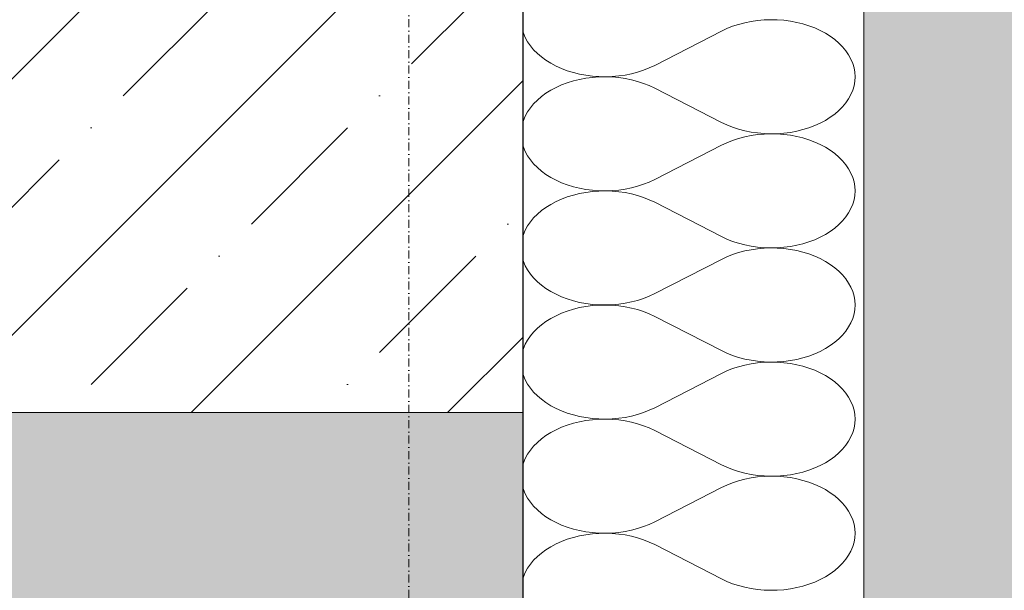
# Model space of a CAD drawing. Header units: millimetres. Extents: x 119219 to 750800, y -8933 to 168688.
# Tile 15 of 115: x 526127 to 526561, y -4828 to -4577. Entities that reach past the tile are written whole.
import ezdxf

# ---------------------------------------------------------------- set-up
doc = ezdxf.new("R2010")
doc.units = ezdxf.units.MM
doc.header["$MEASUREMENT"] = 0
doc.linetypes.add('Штрихпунктирная', pattern=[6.702778, 3.527778, -1.763889, 0, -1.411111])
for name, color, linetype, lineweight in [('0_Ном._пера__1', 7, 'Continuous', 0), ('0_Ном._пера__120', 7, 'Continuous', 0), ('АР-Перекрытия_Приямки.АР_Ном._пера__1', 7, 'Continuous', 5), ('АР-Стены_внешние_.АР_Ном._пера__1', 7, 'Continuous', 0)]:
    doc.layers.add(name, color=color, linetype=linetype, lineweight=lineweight)
pattern_1 = [(45, (0, 0), (-56.568542, 56.568542), []), (45, (-28.284, 28.284), (-56.568542, 56.568542), [60, -20, 0, -20])]

# ---------------------------------------------------------------- blocks, each defined once
blk = doc.blocks.new('*X28')
at = {"layer": '0_Ном._пера__120', "color": 7, "linetype": 'Continuous', "lineweight": 0}
for p, q in [((526446.6, -4578.02), (526443.88, -4578.73)), ((526449.39, -4577.45), (526446.6, -4578.02)), ((526452.24, -4577.04), (526449.39, -4577.45)), ((526455.12, -4576.78), (526452.24, -4577.04)), ((526458.03, -4576.68), (526455.12, -4576.78)), ((526460.94, -4576.74), (526458.03, -4576.68)), ((526463.84, -4576.95), (526460.94, -4576.74)), ((526466.7, -4577.32), (526463.84, -4576.95)), ((526469.51, -4577.85), (526466.7, -4577.32)), ((526472.25, -4578.52), (526469.51, -4577.85)), ((526348.66, -4581.49), (526348.99, -4582.6)), ((526348.99, -4582.6), (526349.78, -4584.51)), ((526406.88, -4596.82), (526436.34, -4581.72)), ((526438.73, -4580.59), (526436.34, -4581.72)), ((526441.25, -4579.59), (526438.73, -4580.59)), ((526443.88, -4578.73), (526441.25, -4579.59)), ((526474.9, -4579.34), (526472.25, -4578.52)), ((526477.45, -4580.3), (526474.9, -4579.34)), ((526479.88, -4581.39), (526477.45, -4580.3)), ((526482.18, -4582.62), (526479.88, -4581.39)), ((526484.33, -4583.96), (526482.18, -4582.62)), ((526349.78, -4584.51), (526350.8, -4586.38)), ((526350.8, -4586.38), (526352.02, -4588.18)), ((526486.32, -4585.41), (526484.33, -4583.96)), ((526488.13, -4586.97), (526486.32, -4585.41)), ((526489.76, -4588.62), (526488.13, -4586.97)), ((526352.02, -4588.18), (526353.46, -4589.91)), ((526353.46, -4589.91), (526355.08, -4591.56)), ((526491.19, -4590.35), (526489.76, -4588.62)), ((526492.41, -4592.16), (526491.19, -4590.35)), ((526355.08, -4591.56), (526356.9, -4593.12)), ((526356.9, -4593.12), (526358.88, -4594.58)), ((526358.88, -4594.58), (526361.03, -4595.92)), ((526493.43, -4594.02), (526492.41, -4592.16)), ((526494.22, -4595.94), (526493.43, -4594.02)), ((526361.03, -4595.92), (526363.33, -4597.14)), ((526363.33, -4597.14), (526365.76, -4598.24)), ((526365.76, -4598.24), (526368.31, -4599.19)), ((526368.31, -4599.19), (526370.97, -4600.01)), ((526370.97, -4600.01), (526373.71, -4600.69)), ((526396.62, -4600.52), (526399.33, -4599.8)), ((526399.33, -4599.8), (526401.96, -4598.95)), ((526401.96, -4598.95), (526404.48, -4597.95)), ((526404.48, -4597.95), (526406.88, -4596.82)), ((526494.8, -4597.89), (526494.22, -4595.94)), ((526495.14, -4599.86), (526494.8, -4597.89)), ((526495.26, -4601.85), (526495.14, -4599.86)), ((526368.31, -4604.51), (526365.76, -4605.47)), ((526370.97, -4603.69), (526368.31, -4604.51)), ((526373.71, -4603.02), (526370.97, -4603.69)), ((526373.71, -4600.69), (526376.51, -4601.21)), ((526376.51, -4602.49), (526373.71, -4603.02)), ((526376.51, -4601.21), (526379.38, -4601.58)), ((526379.38, -4602.12), (526376.51, -4602.49)), ((526379.38, -4601.58), (526382.27, -4601.79)), ((526382.27, -4601.91), (526379.38, -4602.12)), ((526382.27, -4601.79), (526385.18, -4601.85)), ((526385.18, -4601.85), (526382.27, -4601.91)), ((526385.18, -4601.85), (526388.09, -4601.75)), ((526388.09, -4601.95), (526385.18, -4601.85)), ((526388.09, -4601.75), (526390.97, -4601.49)), ((526390.97, -4602.21), (526388.09, -4601.95)), ((526390.97, -4601.49), (526393.82, -4601.08)), ((526393.82, -4602.62), (526390.97, -4602.21)), ((526393.82, -4601.08), (526396.62, -4600.52)), ((526396.62, -4603.19), (526393.82, -4602.62)), ((526399.33, -4603.9), (526396.62, -4603.19)), ((526401.96, -4604.76), (526399.33, -4603.9)), ((526494.8, -4605.82), (526495.14, -4603.84)), ((526495.14, -4603.84), (526495.26, -4601.85)), ((526361.03, -4607.79), (526358.88, -4609.13)), ((526363.33, -4606.56), (526361.03, -4607.79)), ((526365.76, -4605.47), (526363.33, -4606.56)), ((526404.48, -4605.76), (526401.96, -4604.76)), ((526406.88, -4606.89), (526404.48, -4605.76)), ((526406.88, -4606.89), (526436.34, -4621.99)), ((526493.43, -4609.68), (526494.22, -4607.77)), ((526494.22, -4607.77), (526494.8, -4605.82)), ((526355.08, -4612.14), (526353.46, -4613.79)), ((526356.9, -4610.58), (526355.08, -4612.14)), ((526358.88, -4609.13), (526356.9, -4610.58)), ((526491.19, -4613.35), (526492.41, -4611.55)), ((526492.41, -4611.55), (526493.43, -4609.68)), ((526350.8, -4617.33), (526349.78, -4619.19)), ((526352.02, -4615.52), (526350.8, -4617.33)), ((526353.46, -4613.79), (526352.02, -4615.52)), ((526486.32, -4618.29), (526488.13, -4616.74)), ((526488.13, -4616.74), (526489.76, -4615.09)), ((526489.76, -4615.09), (526491.19, -4613.35)), ((526348.99, -4621.11), (526348.67, -4622.18)), ((526349.78, -4619.19), (526348.99, -4621.11)), ((526479.88, -4622.31), (526482.18, -4621.09)), ((526482.18, -4621.09), (526484.33, -4619.75)), ((526484.33, -4619.75), (526486.32, -4618.29)), ((526436.34, -4621.99), (526438.73, -4623.12)), ((526438.73, -4623.12), (526441.25, -4624.12)), ((526441.25, -4624.12), (526443.88, -4624.97)), ((526443.88, -4624.97), (526446.6, -4625.69)), ((526446.6, -4625.69), (526449.39, -4626.25)), ((526449.39, -4626.25), (526452.24, -4626.66)), ((526466.7, -4626.38), (526469.51, -4625.86)), ((526469.51, -4625.86), (526472.25, -4625.18)), ((526472.25, -4625.18), (526474.9, -4624.37)), ((526474.9, -4624.37), (526477.45, -4623.41)), ((526477.45, -4623.41), (526479.88, -4622.31)), ((526441.25, -4629.93), (526438.73, -4630.93)), ((526443.88, -4629.07), (526441.25, -4629.93)), ((526446.6, -4628.36), (526443.88, -4629.07)), ((526449.39, -4627.79), (526446.6, -4628.36)), ((526452.24, -4627.38), (526449.39, -4627.79)), ((526452.24, -4626.66), (526455.12, -4626.92)), ((526455.12, -4627.12), (526452.24, -4627.38)), ((526455.12, -4626.92), (526458.03, -4627.02)), ((526458.03, -4627.02), (526455.12, -4627.12)), ((526458.03, -4627.02), (526460.94, -4626.96)), ((526460.94, -4627.08), (526458.03, -4627.02)), ((526460.94, -4626.96), (526463.84, -4626.75)), ((526463.84, -4627.3), (526460.94, -4627.08)), ((526463.84, -4626.75), (526466.7, -4626.38)), ((526466.7, -4627.67), (526463.84, -4627.3)), ((526469.51, -4628.19), (526466.7, -4627.67)), ((526472.25, -4628.86), (526469.51, -4628.19)), ((526474.9, -4629.68), (526472.25, -4628.86)), ((526477.45, -4630.64), (526474.9, -4629.68)), ((526348.67, -4631.87), (526348.99, -4632.94)), ((526348.99, -4632.94), (526349.78, -4634.85)), ((526349.78, -4634.85), (526350.8, -4636.72)), ((526406.88, -4647.16), (526436.34, -4632.06)), ((526438.73, -4630.93), (526436.34, -4632.06)), ((526479.88, -4631.73), (526477.45, -4630.64)), ((526482.18, -4632.96), (526479.88, -4631.73)), ((526484.33, -4634.3), (526482.18, -4632.96)), ((526486.32, -4635.75), (526484.33, -4634.3)), ((526350.8, -4636.72), (526352.02, -4638.52)), ((526352.02, -4638.52), (526353.46, -4640.26)), ((526488.13, -4637.31), (526486.32, -4635.75)), ((526489.76, -4638.96), (526488.13, -4637.31)), ((526491.19, -4640.69), (526489.76, -4638.96)), ((526353.46, -4640.26), (526355.08, -4641.91)), ((526355.08, -4641.91), (526356.9, -4643.46)), ((526356.9, -4643.46), (526358.88, -4644.92)), ((526492.41, -4642.5), (526491.19, -4640.69)), ((526493.43, -4644.36), (526492.41, -4642.5)), ((526358.88, -4644.92), (526361.03, -4646.26)), ((526361.03, -4646.26), (526363.33, -4647.48)), ((526363.33, -4647.48), (526365.76, -4648.58)), ((526404.48, -4648.29), (526406.88, -4647.16)), ((526494.22, -4646.28), (526493.43, -4644.36)), ((526494.8, -4648.23), (526494.22, -4646.28)), ((526365.76, -4648.58), (526368.31, -4649.54)), ((526368.31, -4649.54), (526370.97, -4650.35)), ((526370.97, -4650.35), (526373.71, -4651.03)), ((526373.71, -4651.03), (526376.51, -4651.55)), ((526376.51, -4651.55), (526379.38, -4651.92)), ((526379.38, -4651.92), (526382.27, -4652.13)), ((526382.27, -4652.25), (526379.38, -4652.47)), ((526382.27, -4652.13), (526385.18, -4652.19)), ((526385.18, -4652.19), (526382.27, -4652.25)), ((526385.18, -4652.19), (526388.09, -4652.09)), ((526388.09, -4652.29), (526385.18, -4652.19)), ((526388.09, -4652.09), (526390.97, -4651.83)), ((526390.97, -4652.55), (526388.09, -4652.29)), ((526390.97, -4651.83), (526393.82, -4651.42)), ((526393.82, -4651.42), (526396.62, -4650.86)), ((526396.62, -4650.86), (526399.33, -4650.14)), ((526399.33, -4650.14), (526401.96, -4649.29)), ((526401.96, -4649.29), (526404.48, -4648.29)), ((526495.14, -4650.2), (526494.8, -4648.23)), ((526495.26, -4652.19), (526495.14, -4650.2)), ((526495.14, -4654.18), (526495.26, -4652.19)), ((526365.76, -4655.81), (526363.33, -4656.9)), ((526368.31, -4654.85), (526365.76, -4655.81)), ((526370.97, -4654.03), (526368.31, -4654.85)), ((526373.71, -4653.36), (526370.97, -4654.03)), ((526376.51, -4652.84), (526373.71, -4653.36)), ((526379.38, -4652.47), (526376.51, -4652.84)), ((526393.82, -4652.96), (526390.97, -4652.55)), ((526396.62, -4653.53), (526393.82, -4652.96)), ((526399.33, -4654.24), (526396.62, -4653.53)), ((526401.96, -4655.1), (526399.33, -4654.24)), ((526404.48, -4656.1), (526401.96, -4655.1)), ((526406.88, -4657.23), (526404.48, -4656.1)), ((526494.22, -4658.11), (526494.8, -4656.16)), ((526494.8, -4656.16), (526495.14, -4654.18)), ((526356.9, -4660.92), (526355.08, -4662.48)), ((526358.88, -4659.47), (526356.9, -4660.92)), ((526361.03, -4658.13), (526358.88, -4659.47)), ((526363.33, -4656.9), (526361.03, -4658.13)), ((526406.88, -4657.23), (526436.34, -4672.33)), ((526492.41, -4661.89), (526493.43, -4660.02)), ((526493.43, -4660.02), (526494.22, -4658.11)), ((526353.46, -4664.13), (526352.02, -4665.86)), ((526355.08, -4662.48), (526353.46, -4664.13)), ((526489.76, -4665.43), (526491.19, -4663.69)), ((526491.19, -4663.69), (526492.41, -4661.89)), ((526349.78, -4669.53), (526348.99, -4671.45)), ((526350.8, -4667.67), (526349.78, -4669.53)), ((526352.02, -4665.86), (526350.8, -4667.67)), ((526484.33, -4670.09), (526486.32, -4668.63)), ((526486.32, -4668.63), (526488.13, -4667.08)), ((526488.13, -4667.08), (526489.76, -4665.43)), ((526348.99, -4671.45), (526348.68, -4672.49)), ((526436.34, -4672.33), (526438.73, -4673.46)), ((526438.73, -4673.46), (526441.25, -4674.46)), ((526474.9, -4674.71), (526477.45, -4673.75)), ((526477.45, -4673.75), (526479.88, -4672.65)), ((526479.88, -4672.65), (526482.18, -4671.43)), ((526482.18, -4671.43), (526484.33, -4670.09)), ((526441.25, -4674.46), (526443.88, -4675.31)), ((526443.88, -4675.31), (526446.6, -4676.03)), ((526446.6, -4676.03), (526449.39, -4676.59)), ((526449.39, -4678.13), (526446.6, -4678.7)), ((526449.39, -4676.59), (526452.24, -4677.01)), ((526452.24, -4677.72), (526449.39, -4678.13)), ((526452.24, -4677.01), (526455.12, -4677.26)), ((526455.12, -4677.47), (526452.24, -4677.72)), ((526455.12, -4677.26), (526458.03, -4677.36)), ((526458.03, -4677.37), (526455.12, -4677.47)), ((526458.03, -4677.36), (526460.94, -4677.31)), ((526460.94, -4677.42), (526458.03, -4677.37)), ((526460.94, -4677.31), (526463.84, -4677.09)), ((526463.84, -4677.64), (526460.94, -4677.42)), ((526463.84, -4677.09), (526466.7, -4676.72)), ((526466.7, -4678.01), (526463.84, -4677.64)), ((526466.7, -4676.72), (526469.51, -4676.2)), ((526469.51, -4678.53), (526466.7, -4678.01)), ((526469.51, -4676.2), (526472.25, -4675.53)), ((526472.25, -4675.53), (526474.9, -4674.71)), ((526348.68, -4682.25), (526348.99, -4683.28)), ((526406.88, -4697.5), (526436.34, -4682.4)), ((526438.73, -4681.27), (526436.34, -4682.4)), ((526441.25, -4680.27), (526438.73, -4681.27)), ((526443.88, -4679.41), (526441.25, -4680.27)), ((526446.6, -4678.7), (526443.88, -4679.41)), ((526472.25, -4679.2), (526469.51, -4678.53)), ((526474.9, -4680.02), (526472.25, -4679.2)), ((526477.45, -4680.98), (526474.9, -4680.02)), ((526479.88, -4682.07), (526477.45, -4680.98)), ((526482.18, -4683.3), (526479.88, -4682.07)), ((526348.99, -4683.28), (526349.78, -4685.19)), ((526349.78, -4685.19), (526350.8, -4687.06)), ((526350.8, -4687.06), (526352.02, -4688.86)), ((526484.33, -4684.64), (526482.18, -4683.3)), ((526486.32, -4686.09), (526484.33, -4684.64)), ((526488.13, -4687.65), (526486.32, -4686.09)), ((526352.02, -4688.86), (526353.46, -4690.6)), ((526353.46, -4690.6), (526355.08, -4692.25)), ((526489.76, -4689.3), (526488.13, -4687.65)), ((526491.19, -4691.03), (526489.76, -4689.3)), ((526492.41, -4692.84), (526491.19, -4691.03)), ((526355.08, -4692.25), (526356.9, -4693.8)), ((526356.9, -4693.8), (526358.88, -4695.26)), ((526358.88, -4695.26), (526361.03, -4696.6)), ((526493.43, -4694.7), (526492.41, -4692.84)), ((526494.22, -4696.62), (526493.43, -4694.7)), ((526361.03, -4696.6), (526363.33, -4697.82)), ((526363.33, -4697.82), (526365.76, -4698.92)), ((526365.76, -4698.92), (526368.31, -4699.88)), ((526368.31, -4699.88), (526370.97, -4700.7)), ((526399.33, -4700.49), (526401.96, -4699.63)), ((526401.96, -4699.63), (526404.48, -4698.63)), ((526404.48, -4698.63), (526406.88, -4697.5)), ((526494.8, -4698.57), (526494.22, -4696.62)), ((526495.14, -4700.55), (526494.8, -4698.57)), ((526370.97, -4704.37), (526368.31, -4705.19)), ((526370.97, -4700.7), (526373.71, -4701.37)), ((526373.71, -4703.7), (526370.97, -4704.37)), ((526373.71, -4701.37), (526376.51, -4701.89)), ((526376.51, -4703.18), (526373.71, -4703.7)), ((526376.51, -4701.89), (526379.38, -4702.26)), ((526379.38, -4702.81), (526376.51, -4703.18)), ((526379.38, -4702.26), (526382.27, -4702.48)), ((526382.27, -4702.59), (526379.38, -4702.81)), ((526382.27, -4702.48), (526385.18, -4702.53)), ((526385.18, -4702.54), (526382.27, -4702.59)), ((526385.18, -4702.53), (526388.09, -4702.43)), ((526388.09, -4702.64), (526385.18, -4702.54)), ((526388.09, -4702.43), (526390.97, -4702.18)), ((526390.97, -4702.89), (526388.09, -4702.64)), ((526390.97, -4702.18), (526393.82, -4701.76)), ((526393.82, -4703.3), (526390.97, -4702.89)), ((526393.82, -4701.76), (526396.62, -4701.2)), ((526396.62, -4703.87), (526393.82, -4703.3)), ((526396.62, -4701.2), (526399.33, -4700.49)), ((526399.33, -4704.58), (526396.62, -4703.87)), ((526495.26, -4702.53), (526495.14, -4700.55)), ((526495.14, -4704.52), (526495.26, -4702.53)), ((526361.03, -4708.47), (526358.88, -4709.81)), ((526363.33, -4707.25), (526361.03, -4708.47)), ((526365.76, -4706.15), (526363.33, -4707.25)), ((526368.31, -4705.19), (526365.76, -4706.15)), ((526401.96, -4705.44), (526399.33, -4704.58)), ((526404.48, -4706.44), (526401.96, -4705.44)), ((526406.88, -4707.57), (526404.48, -4706.44)), ((526406.88, -4707.57), (526436.34, -4722.67)), ((526493.43, -4710.36), (526494.22, -4708.45)), ((526494.22, -4708.45), (526494.8, -4706.5)), ((526494.8, -4706.5), (526495.14, -4704.52)), ((526355.08, -4712.82), (526353.46, -4714.47)), ((526356.9, -4711.26), (526355.08, -4712.82)), ((526358.88, -4709.81), (526356.9, -4711.26)), ((526491.19, -4714.03), (526492.41, -4712.23)), ((526492.41, -4712.23), (526493.43, -4710.36)), ((526352.02, -4716.2), (526350.8, -4718.01)), ((526353.46, -4714.47), (526352.02, -4716.2)), ((526486.32, -4718.97), (526488.13, -4717.42)), ((526488.13, -4717.42), (526489.76, -4715.77)), ((526489.76, -4715.77), (526491.19, -4714.03)), ((526348.99, -4721.79), (526348.69, -4722.79)), ((526349.78, -4719.87), (526348.99, -4721.79)), ((526350.8, -4718.01), (526349.78, -4719.87)), ((526479.88, -4722.99), (526482.18, -4721.77)), ((526482.18, -4721.77), (526484.33, -4720.43)), ((526484.33, -4720.43), (526486.32, -4718.97)), ((526436.34, -4722.67), (526438.73, -4723.8)), ((526438.73, -4723.8), (526441.25, -4724.8)), ((526441.25, -4724.8), (526443.88, -4725.66)), ((526443.88, -4725.66), (526446.6, -4726.37)), ((526469.51, -4726.54), (526472.25, -4725.87)), ((526472.25, -4725.87), (526474.9, -4725.05)), ((526474.9, -4725.05), (526477.45, -4724.09)), ((526477.45, -4724.09), (526479.88, -4722.99)), ((526443.88, -4729.75), (526441.25, -4730.61)), ((526446.6, -4729.04), (526443.88, -4729.75)), ((526446.6, -4726.37), (526449.39, -4726.93)), ((526449.39, -4728.48), (526446.6, -4729.04)), ((526449.39, -4726.93), (526452.24, -4727.35)), ((526452.24, -4728.06), (526449.39, -4728.48)), ((526452.24, -4727.35), (526455.12, -4727.6)), ((526455.12, -4727.81), (526452.24, -4728.06)), ((526455.12, -4727.6), (526458.03, -4727.7)), ((526458.03, -4727.71), (526455.12, -4727.81)), ((526458.03, -4727.7), (526460.94, -4727.65)), ((526460.94, -4727.76), (526458.03, -4727.71)), ((526460.94, -4727.65), (526463.84, -4727.43)), ((526463.84, -4727.98), (526460.94, -4727.76)), ((526463.84, -4727.43), (526466.7, -4727.06)), ((526466.7, -4728.35), (526463.84, -4727.98)), ((526466.7, -4727.06), (526469.51, -4726.54)), ((526469.51, -4728.87), (526466.7, -4728.35)), ((526472.25, -4729.54), (526469.51, -4728.87)), ((526474.9, -4730.36), (526472.25, -4729.54)), ((526477.45, -4731.32), (526474.9, -4730.36)), ((526348.69, -4732.62), (526348.99, -4733.62)), ((526348.99, -4733.62), (526349.78, -4735.53)), ((526406.88, -4747.84), (526436.34, -4732.74)), ((526438.73, -4731.61), (526436.34, -4732.74)), ((526441.25, -4730.61), (526438.73, -4731.61)), ((526479.88, -4732.42), (526477.45, -4731.32)), ((526482.18, -4733.64), (526479.88, -4732.42)), ((526484.33, -4734.98), (526482.18, -4733.64)), ((526349.78, -4735.53), (526350.8, -4737.4)), ((526350.8, -4737.4), (526352.02, -4739.2)), ((526352.02, -4739.2), (526353.46, -4740.94)), ((526486.32, -4736.43), (526484.33, -4734.98)), ((526488.13, -4737.99), (526486.32, -4736.43)), ((526489.76, -4739.64), (526488.13, -4737.99)), ((526353.46, -4740.94), (526355.08, -4742.59)), ((526355.08, -4742.59), (526356.9, -4744.14)), ((526491.19, -4741.37), (526489.76, -4739.64)), ((526492.41, -4743.18), (526491.19, -4741.37)), ((526493.43, -4745.05), (526492.41, -4743.18)), ((526356.9, -4744.14), (526358.88, -4745.6)), ((526358.88, -4745.6), (526361.03, -4746.94)), ((526361.03, -4746.94), (526363.33, -4748.16)), ((526404.48, -4748.97), (526406.88, -4747.84)), ((526494.22, -4746.96), (526493.43, -4745.05)), ((526494.8, -4748.91), (526494.22, -4746.96)), ((526363.33, -4748.16), (526365.76, -4749.26)), ((526365.76, -4749.26), (526368.31, -4750.22)), ((526368.31, -4750.22), (526370.97, -4751.04)), ((526370.97, -4751.04), (526373.71, -4751.71)), ((526373.71, -4751.71), (526376.51, -4752.23)), ((526376.51, -4752.23), (526379.38, -4752.6)), ((526390.97, -4752.52), (526393.82, -4752.1)), ((526393.82, -4752.1), (526396.62, -4751.54)), ((526396.62, -4751.54), (526399.33, -4750.83)), ((526399.33, -4750.83), (526401.96, -4749.97)), ((526401.96, -4749.97), (526404.48, -4748.97)), ((526495.14, -4750.89), (526494.8, -4748.91)), ((526495.26, -4752.88), (526495.14, -4750.89)), ((526365.76, -4756.49), (526363.33, -4757.59)), ((526368.31, -4755.53), (526365.76, -4756.49)), ((526370.97, -4754.71), (526368.31, -4755.53)), ((526373.71, -4754.04), (526370.97, -4754.71)), ((526376.51, -4753.52), (526373.71, -4754.04)), ((526379.38, -4753.15), (526376.51, -4753.52)), ((526379.38, -4752.6), (526382.27, -4752.82)), ((526382.27, -4752.93), (526379.38, -4753.15)), ((526382.27, -4752.82), (526385.18, -4752.87)), ((526385.18, -4752.88), (526382.27, -4752.93)), ((526385.18, -4752.87), (526388.09, -4752.77)), ((526388.09, -4752.98), (526385.18, -4752.88)), ((526388.09, -4752.77), (526390.97, -4752.52)), ((526390.97, -4753.23), (526388.09, -4752.98)), ((526393.82, -4753.65), (526390.97, -4753.23)), ((526396.62, -4754.21), (526393.82, -4753.65)), ((526399.33, -4754.92), (526396.62, -4754.21)), ((526401.96, -4755.78), (526399.33, -4754.92)), ((526404.48, -4756.78), (526401.96, -4755.78)), ((526494.8, -4756.84), (526495.14, -4754.86)), ((526495.14, -4754.86), (526495.26, -4752.88)), ((526358.88, -4760.15), (526356.9, -4761.61)), ((526361.03, -4758.81), (526358.88, -4760.15)), ((526363.33, -4757.59), (526361.03, -4758.81)), ((526406.88, -4757.91), (526404.48, -4756.78)), ((526406.88, -4757.91), (526436.34, -4773.01)), ((526492.41, -4762.57), (526493.43, -4760.71)), ((526493.43, -4760.71), (526494.22, -4758.79)), ((526494.22, -4758.79), (526494.8, -4756.84)), ((526353.46, -4764.81), (526352.02, -4766.55)), ((526355.08, -4763.16), (526353.46, -4764.81)), ((526356.9, -4761.61), (526355.08, -4763.16)), ((526489.76, -4766.11), (526491.19, -4764.38)), ((526491.19, -4764.38), (526492.41, -4762.57)), ((526350.8, -4768.35), (526349.78, -4770.22)), ((526352.02, -4766.55), (526350.8, -4768.35)), ((526484.33, -4770.77), (526486.32, -4769.32)), ((526486.32, -4769.32), (526488.13, -4767.76)), ((526488.13, -4767.76), (526489.76, -4766.11)), ((526348.99, -4772.13), (526348.7, -4773.1)), ((526349.78, -4770.22), (526348.99, -4772.13)), ((526436.34, -4773.01), (526438.73, -4774.14)), ((526477.45, -4774.43), (526479.88, -4773.33)), ((526479.88, -4773.33), (526482.18, -4772.11)), ((526482.18, -4772.11), (526484.33, -4770.77)), ((526438.73, -4774.14), (526441.25, -4775.14)), ((526441.25, -4775.14), (526443.88, -4776)), ((526443.88, -4776), (526446.6, -4776.71)), ((526446.6, -4776.71), (526449.39, -4777.27)), ((526449.39, -4777.27), (526452.24, -4777.69)), ((526452.24, -4777.69), (526455.12, -4777.94)), ((526455.12, -4778.15), (526452.24, -4778.4)), ((526455.12, -4777.94), (526458.03, -4778.04)), ((526458.03, -4778.05), (526455.12, -4778.15)), ((526458.03, -4778.04), (526460.94, -4777.99)), ((526460.94, -4778.1), (526458.03, -4778.05)), ((526460.94, -4777.99), (526463.84, -4777.77)), ((526463.84, -4778.32), (526460.94, -4778.1)), ((526463.84, -4777.77), (526466.7, -4777.4)), ((526466.7, -4777.4), (526469.51, -4776.88)), ((526469.51, -4776.88), (526472.25, -4776.21)), ((526472.25, -4776.21), (526474.9, -4775.39)), ((526474.9, -4775.39), (526477.45, -4774.43)), ((526438.73, -4781.95), (526436.34, -4783.08)), ((526441.25, -4780.95), (526438.73, -4781.95)), ((526443.88, -4780.09), (526441.25, -4780.95)), ((526446.6, -4779.38), (526443.88, -4780.09)), ((526449.39, -4778.82), (526446.6, -4779.38)), ((526452.24, -4778.4), (526449.39, -4778.82)), ((526466.7, -4778.69), (526463.84, -4778.32)), ((526469.51, -4779.21), (526466.7, -4778.69)), ((526472.25, -4779.88), (526469.51, -4779.21)), ((526474.9, -4780.7), (526472.25, -4779.88)), ((526477.45, -4781.66), (526474.9, -4780.7)), ((526479.88, -4782.76), (526477.45, -4781.66)), ((526348.71, -4783), (526348.99, -4783.96)), ((526348.99, -4783.96), (526349.78, -4785.88)), ((526349.78, -4785.88), (526350.8, -4787.74)), ((526406.88, -4798.18), (526436.34, -4783.08)), ((526482.18, -4783.98), (526479.88, -4782.76)), ((526484.33, -4785.32), (526482.18, -4783.98)), ((526486.32, -4786.78), (526484.33, -4785.32)), ((526488.13, -4788.33), (526486.32, -4786.78)), ((526350.8, -4787.74), (526352.02, -4789.55)), ((526352.02, -4789.55), (526353.46, -4791.28)), ((526353.46, -4791.28), (526355.08, -4792.93)), ((526489.76, -4789.98), (526488.13, -4788.33)), ((526491.19, -4791.72), (526489.76, -4789.98)), ((526355.08, -4792.93), (526356.9, -4794.49)), ((526356.9, -4794.49), (526358.88, -4795.94)), ((526492.41, -4793.52), (526491.19, -4791.72)), ((526493.43, -4795.39), (526492.41, -4793.52)), ((526494.22, -4797.3), (526493.43, -4795.39)), ((526358.88, -4795.94), (526361.03, -4797.28)), ((526361.03, -4797.28), (526363.33, -4798.5)), ((526363.33, -4798.5), (526365.76, -4799.6)), ((526365.76, -4799.6), (526368.31, -4800.56)), ((526401.96, -4800.31), (526404.48, -4799.31)), ((526404.48, -4799.31), (526406.88, -4798.18)), ((526494.8, -4799.25), (526494.22, -4797.3)), ((526495.14, -4801.23), (526494.8, -4799.25)), ((526368.31, -4800.56), (526370.97, -4801.38)), ((526370.97, -4801.38), (526373.71, -4802.05)), ((526373.71, -4802.05), (526376.51, -4802.57)), ((526376.51, -4803.86), (526373.71, -4804.38)), ((526376.51, -4802.57), (526379.38, -4802.94)), ((526379.38, -4803.49), (526376.51, -4803.86)), ((526379.38, -4802.94), (526382.27, -4803.16)), ((526382.27, -4803.27), (526379.38, -4803.49)), ((526382.27, -4803.16), (526385.18, -4803.21)), ((526385.18, -4803.22), (526382.27, -4803.27)), ((526385.18, -4803.21), (526388.09, -4803.11)), ((526388.09, -4803.32), (526385.18, -4803.22)), ((526388.09, -4803.11), (526390.97, -4802.86)), ((526390.97, -4803.57), (526388.09, -4803.32)), ((526390.97, -4802.86), (526393.82, -4802.45)), ((526393.82, -4803.99), (526390.97, -4803.57)), ((526393.82, -4802.45), (526396.62, -4801.88)), ((526396.62, -4804.55), (526393.82, -4803.99)), ((526396.62, -4801.88), (526399.33, -4801.17)), ((526399.33, -4801.17), (526401.96, -4800.31)), ((526495.26, -4803.22), (526495.14, -4801.23)), ((526495.14, -4805.2), (526495.26, -4803.22)), ((526363.33, -4807.93), (526361.03, -4809.15)), ((526365.76, -4806.83), (526363.33, -4807.93)), ((526368.31, -4805.87), (526365.76, -4806.83)), ((526370.97, -4805.05), (526368.31, -4805.87)), ((526373.71, -4804.38), (526370.97, -4805.05)), ((526399.33, -4805.26), (526396.62, -4804.55)), ((526401.96, -4806.12), (526399.33, -4805.26)), ((526404.48, -4807.12), (526401.96, -4806.12)), ((526406.88, -4808.25), (526404.48, -4807.12)), ((526406.88, -4808.25), (526436.34, -4823.35)), ((526494.22, -4809.13), (526494.8, -4807.18)), ((526494.8, -4807.18), (526495.14, -4805.2)), ((526356.9, -4811.95), (526355.08, -4813.5)), ((526358.88, -4810.49), (526356.9, -4811.95)), ((526361.03, -4809.15), (526358.88, -4810.49)), ((526491.19, -4814.72), (526492.41, -4812.91)), ((526492.41, -4812.91), (526493.43, -4811.05)), ((526493.43, -4811.05), (526494.22, -4809.13)), ((526352.02, -4816.89), (526350.8, -4818.69)), ((526353.46, -4815.15), (526352.02, -4816.89)), ((526355.08, -4813.5), (526353.46, -4815.15)), ((526488.13, -4818.1), (526489.76, -4816.45)), ((526489.76, -4816.45), (526491.19, -4814.72)), ((526349.78, -4820.56), (526348.99, -4822.47)), ((526350.8, -4818.69), (526349.78, -4820.56)), ((526482.18, -4822.45), (526484.33, -4821.11)), ((526484.33, -4821.11), (526486.32, -4819.66)), ((526486.32, -4819.66), (526488.13, -4818.1)), ((526348.99, -4822.47), (526348.71, -4823.4)), ((526436.34, -4823.35), (526438.73, -4824.48)), ((526438.73, -4824.48), (526441.25, -4825.48)), ((526441.25, -4825.48), (526443.88, -4826.34)), ((526472.25, -4826.55), (526474.9, -4825.73)), ((526474.9, -4825.73), (526477.45, -4824.77)), ((526477.45, -4824.77), (526479.88, -4823.68)), ((526479.88, -4823.68), (526482.18, -4822.45)), ((526443.88, -4826.34), (526446.6, -4827.05)), ((526446.6, -4827.05), (526449.39, -4827.62)), ((526449.39, -4827.62), (526452.24, -4828.03)), ((526452.24, -4828.03), (526455.12, -4828.28)), ((526455.12, -4828.28), (526458.03, -4828.38)), ((526458.03, -4828.38), (526460.94, -4828.33)), ((526460.94, -4828.33), (526463.84, -4828.11)), ((526463.84, -4828.11), (526466.7, -4827.74)), ((526466.7, -4827.74), (526469.51, -4827.22)), ((526469.51, -4827.22), (526472.25, -4826.55))]:
    blk.add_line(p, q, dxfattribs=at)
blk = doc.blocks.new('Штриховка_10_1', base_point=(0, 0))
at = {"layer": '0_Ном._пера__120', "color": 7, "linetype": 'Continuous', "lineweight": 0, "flags": 128}
blk.add_lwpolyline([(526348.76, -5050), (526347.64, 349.99), (526499.14, 349.99), (526499.14, -5050)], close=True, dxfattribs=at)
at = {"layer": '0_Ном._пера__120', "color": 7, "linetype": 'Continuous', "lineweight": 0}
blk.add_blockref('*X28', (0, 0), dxfattribs=at)

msp = doc.modelspace()

# ---------------------------------------------------------------- hatches: boundary and pattern name
at = {"layer": '0_Ном._пера__1', "linetype": 'Continuous', "lineweight": 0}
h = msp.add_hatch(dxfattribs=at)
h.set_pattern_fill('Грунт_02__копия__0001', style=0, pattern_type=2)
h.set_pattern_definition([(45, (0, 0), (-169.70563, 169.70563), []), (45, (-56.57, 56.57), (-339.41125, 339.41125), []), (45, (-113.14, 113.14), (-339.41125, 339.41125), []), (135, (-169.706, 169.706), (56.568542, 56.568542), [240, -240])])
h.paths.add_polyline_path([(529281.971, 349.992), (526499.138, 349.992), (526499.138, -5049.998), (508846.945, -5049.998), (508846.945, -5619.173), (529281.971, -5619.173)])
h = msp.add_hatch(dxfattribs=at)
h.set_pattern_fill('Железобетон__project__ув_3A', style=0, pattern_type=2)
h.set_pattern_definition(pattern_1)
h.paths.add_polyline_path([(526048.761, -4749.998), (526048.761, 349.992), (526348.761, 349.992), (526348.761, -4749.998)])
h = msp.add_hatch(dxfattribs=at)
h.set_pattern_fill('Железобетон__project__ув_3A', style=0, pattern_type=2)
h.set_pattern_definition(pattern_1)
h.paths.add_polyline_path([(519388, -4749.998), (519588, -4749.998), (526048.761, -4749.998), (526348.761, -4749.998), (526348.761, -5049.998), (508846.945, -5049.998), (508846.945, -4749.998)])

# ---------------------------------------------------------------- linework, layer by layer
at = {"layer": '0_Ном._пера__1', "color": 7, "linetype": 'Штрихпунктирная', "lineweight": 0}
msp.add_line((526298.331, -3011.85), (526298.331, -7532.74), dxfattribs=at)
at = {"layer": '0_Ном._пера__1', "color": 7, "linetype": 'Continuous', "lineweight": 0, "flags": 128}
for points in [[(529281.971, 349.992), (526499.138, 349.992), (526499.138, -5049.998), (508846.945, -5049.998), (508846.945, -5619.173), (529281.971, -5619.173)], [(526048.761, -4749.998), (526048.761, 349.992), (526348.761, 349.992), (526348.761, -4749.998)], [(519388, -4749.998), (519588, -4749.998), (526048.761, -4749.998), (526348.761, -4749.998), (526348.761, -5049.998), (508846.945, -5049.998), (508846.945, -4749.998)]]:
    msp.add_lwpolyline(points, close=True, dxfattribs=at)
at = {"layer": 'АР-Перекрытия_Приямки.АР_Ном._пера__1', "color": 7, "linetype": 'Continuous', "lineweight": 5}
msp.add_line((526348.761, -4749.998), (526348.761, -5049.998), dxfattribs=at)
at = {"layer": 'АР-Стены_внешние_.АР_Ном._пера__1', "color": 7, "linetype": 'Continuous', "lineweight": 5}
msp.add_line((526348.761, -999.998), (526348.761, -4749.998), dxfattribs=at)

# ---------------------------------------------------------------- block references
at = {"layer": '0_Ном._пера__120', "color": 7, "linetype": 'Continuous', "lineweight": 0}
msp.add_blockref('Штриховка_10_1', (0, 0), dxfattribs=at)

doc.saveas('drawing.dxf')
